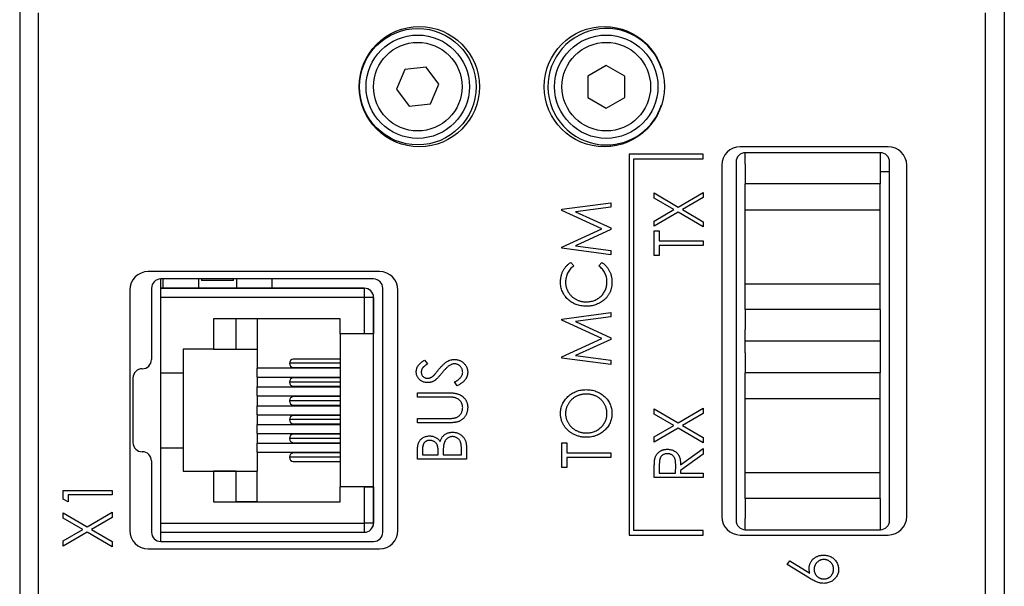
# Paper-space layout 'Sheet2' of a CAD drawing. Header units: millimetres. Extents: x 0 to 420, y 0 to 297.
# Tile 19 of 31: x 182 to 236, y 176 to 206. Entities that reach past the tile are written whole.
import ezdxf

# ---------------------------------------------------------------- set-up
doc = ezdxf.new("R2010")
doc.units = ezdxf.units.MM

psp = doc.layouts.new('Sheet2')

# ---------------------------------------------------------------- linework, layer by layer
at = {"color": 7, "linetype": 'Continuous', "lineweight": 25}
for p, q in [((182.322, 207.923), (182.322, 118.523)), ((235.547, 207.923), (235.547, 118.523)), ((183.322, 206.723), (183.322, 88.323)), ((234.522, 151.073), (234.522, 206.723)), ((214.031, 203.877), (213.031, 203.3)), ((215.031, 203.3), (214.031, 203.877)), ((203.147, 203.648), (202.692, 202.586)), ((204.294, 203.784), (203.147, 203.648)), ((204.985, 202.859), (204.294, 203.784)), ((204.53, 201.798), (204.985, 202.859)), ((213.031, 203.3), (213.031, 202.145)), ((215.031, 202.145), (215.031, 203.3)), ((202.692, 202.586), (203.383, 201.661)), ((203.383, 201.661), (204.53, 201.798)), ((213.031, 202.145), (214.031, 201.568)), ((214.031, 201.568), (215.031, 202.145)), ((219.272, 199.073), (215.272, 199.073)), ((215.272, 199.073), (215.272, 178.473)), ((219.272, 198.823), (219.272, 199.073)), ((229.272, 199.473), (221.272, 199.473)), ((221.544, 198.538), (221.544, 199.153)), ((228.847, 199.153), (221.547, 199.153)), ((228.844, 199.153), (228.844, 197.463)), ((215.522, 178.723), (215.522, 198.823)), ((215.522, 198.823), (219.272, 198.823)), ((221.047, 198.653), (221.047, 179.263)), ((221.544, 198.538), (221.544, 197.463)), ((229.347, 179.263), (229.347, 198.653)), ((220.272, 198.473), (220.272, 179.473)), ((228.844, 198.128), (229.347, 198.128)), ((230.272, 179.473), (230.272, 198.473)), ((216.626, 196.693), (216.626, 196.974)), ((216.626, 196.974), (217.92, 196.215)), ((217.92, 196.215), (219.272, 197.008)), ((219.272, 197.008), (219.272, 196.727)), ((228.844, 197.463), (221.544, 197.463)), ((221.544, 196.063), (221.544, 197.463)), ((228.844, 196.063), (228.844, 197.463)), ((211.626, 196.093), (214.272, 196.445)), ((214.272, 196.445), (214.272, 196.206)), ((217.681, 196.075), (216.626, 196.693)), ((219.272, 196.727), (218.16, 196.075)), ((211.626, 196.035), (211.626, 196.093)), ((213.797, 195.038), (211.626, 196.035)), ((214.272, 196.206), (212.372, 195.954)), ((212.372, 195.954), (214.272, 195.081)), ((216.626, 195.456), (217.681, 196.075)), ((217.92, 195.935), (216.626, 195.176)), ((219.272, 195.142), (217.92, 195.935)), ((218.16, 196.075), (219.272, 195.422)), ((221.544, 192.063), (221.544, 196.063)), ((221.544, 196.063), (221.544, 196.063)), ((221.544, 196.063), (228.844, 196.063)), ((228.844, 192.063), (228.844, 196.063)), ((216.626, 195.176), (216.626, 195.456)), ((219.272, 195.422), (219.272, 195.142)), ((211.626, 194.04), (213.797, 195.038)), ((214.272, 194.994), (212.372, 194.122)), ((214.272, 195.081), (214.272, 194.994)), ((216.626, 193.599), (216.626, 194.922)), ((216.626, 194.922), (216.898, 194.922)), ((216.898, 194.922), (216.898, 194.379)), ((216.898, 194.379), (219.272, 194.379)), ((219.272, 194.379), (219.272, 194.141)), ((211.626, 193.981), (211.626, 194.04)), ((214.272, 193.63), (211.626, 193.981)), ((212.372, 194.122), (214.272, 193.87)), ((214.272, 193.87), (214.272, 193.63)), ((219.272, 194.141), (216.898, 194.141)), ((216.898, 194.141), (216.898, 193.599)), ((212.112, 193.223), (212.271, 193.029)), ((213.628, 193.029), (213.785, 193.223)), ((216.898, 193.599), (216.626, 193.599)), ((201.772, 192.723), (189.272, 192.723)), ((201.447, 192.323), (189.947, 192.323)), ((189.951, 191.823), (189.951, 192.323)), ((190.077, 191.823), (190.077, 192.323)), ((191.995, 192.323), (191.995, 191.823)), ((192.155, 192.323), (192.155, 192.249)), ((193.884, 192.249), (192.155, 192.249)), ((193.884, 192.249), (193.884, 192.323)), ((194.055, 191.823), (194.055, 192.323)), ((195.973, 191.823), (195.973, 192.323)), ((188.272, 191.723), (188.272, 178.723)), ((189.447, 191.823), (189.447, 187.968)), ((189.951, 191.323), (189.951, 191.823)), ((200.951, 191.823), (189.951, 191.823)), ((189.951, 191.823), (191.151, 191.823)), ((189.951, 191.823), (191.151, 191.823)), ((189.951, 191.823), (200.951, 191.823)), ((189.951, 191.823), (189.951, 191.823)), ((200.951, 191.823), (200.951, 191.323)), ((200.951, 191.823), (200.951, 191.823)), ((201.947, 178.623), (201.947, 191.823)), ((202.772, 178.723), (202.772, 191.723)), ((221.544, 192.063), (221.544, 192.063)), ((221.544, 190.663), (221.544, 192.063)), ((221.544, 192.063), (228.844, 192.063)), ((221.544, 192.063), (228.844, 192.063)), ((228.844, 192.063), (228.844, 192.063)), ((228.844, 190.663), (228.844, 192.063)), ((200.951, 191.323), (189.951, 191.323)), ((189.951, 187.253), (189.951, 191.323)), ((201.451, 191.323), (200.951, 191.323)), ((200.951, 191.323), (200.951, 189.363)), ((201.451, 191.323), (201.451, 189.363)), ((201.451, 191.323), (201.451, 191.323)), ((201.451, 179.123), (201.451, 191.323)), ((221.544, 190.663), (221.544, 189.588)), ((228.844, 190.663), (221.544, 190.663)), ((228.844, 190.663), (228.844, 188.963)), ((199.651, 190.173), (192.801, 190.173)), ((192.801, 190.173), (192.801, 188.523)), ((192.801, 190.173), (192.801, 188.523)), ((194.021, 188.523), (194.021, 190.173)), ((195.151, 190.173), (195.151, 188.523)), ((199.651, 189.363), (199.651, 190.173)), ((211.626, 190.157), (214.272, 190.509)), ((211.626, 190.099), (211.626, 190.157)), ((213.797, 189.102), (211.626, 190.099)), ((214.272, 190.27), (212.372, 190.017)), ((212.372, 190.017), (214.272, 189.145)), ((214.272, 190.509), (214.272, 190.27)), ((221.544, 188.329), (221.544, 189.588)), ((200.951, 189.363), (199.651, 189.363)), ((199.651, 189.363), (199.651, 181.083)), ((201.451, 189.363), (200.951, 189.363)), ((201.451, 181.083), (201.451, 189.363)), ((211.626, 188.104), (213.797, 189.102)), ((214.272, 189.058), (212.372, 188.186)), ((214.272, 189.145), (214.272, 189.058)), ((228.844, 188.963), (221.544, 188.963)), ((228.844, 188.953), (221.544, 188.953)), ((228.844, 188.963), (228.844, 188.953)), ((228.844, 188.953), (228.844, 187.253)), ((192.801, 188.523), (191.151, 188.523)), ((191.151, 188.523), (191.151, 187.253)), ((192.801, 188.523), (192.801, 188.523)), ((192.801, 188.523), (194.021, 188.523)), ((194.021, 188.523), (195.151, 188.523)), ((195.151, 188.523), (195.151, 187.498)), ((199.651, 187.993), (197.111, 187.993)), ((204.206, 187.936), (204.369, 187.735)), ((211.626, 188.045), (211.626, 188.104)), ((214.272, 187.694), (211.626, 188.045)), ((212.372, 188.186), (214.272, 187.933)), ((214.272, 187.933), (214.272, 187.694)), ((221.544, 188.329), (221.544, 187.253)), ((199.651, 187.498), (195.151, 187.498)), ((195.151, 187.012), (195.151, 187.498)), ((199.651, 187.763), (196.903, 187.763)), ((197.111, 187.533), (199.651, 187.533)), ((188.447, 186.968), (188.447, 183.478)), ((189.951, 183.193), (189.951, 187.253)), ((189.951, 187.253), (191.151, 187.253)), ((191.151, 187.253), (191.151, 183.193)), ((195.151, 187.012), (199.651, 187.012)), ((195.151, 187.012), (195.151, 186.482)), ((199.651, 186.977), (197.111, 186.977)), ((221.544, 185.853), (221.544, 187.253)), ((228.844, 187.253), (221.544, 187.253)), ((228.844, 185.853), (228.844, 187.253)), ((195.151, 185.996), (195.151, 186.482)), ((195.151, 186.482), (199.651, 186.482)), ((199.651, 186.747), (196.903, 186.747)), ((197.111, 186.517), (199.651, 186.517)), ((205.962, 186.546), (205.828, 186.755)), ((195.151, 185.996), (199.651, 185.996)), ((195.151, 185.996), (195.151, 185.466)), ((199.651, 185.961), (197.111, 185.961)), ((203.826, 185.935), (203.826, 186.172)), ((203.826, 186.172), (205.424, 186.172)), ((205.412, 185.935), (203.826, 185.935)), ((221.544, 181.853), (221.544, 185.853)), ((221.544, 185.853), (221.544, 185.853)), ((221.544, 185.853), (228.844, 185.853)), ((228.844, 181.853), (228.844, 185.853)), ((195.151, 184.98), (195.151, 185.466)), ((195.151, 185.466), (199.651, 185.466)), ((199.651, 185.731), (196.903, 185.731)), ((197.111, 185.501), (199.651, 185.501)), ((216.626, 185.019), (216.626, 185.3)), ((216.626, 185.3), (217.92, 184.541)), ((217.92, 184.541), (219.272, 185.334)), ((219.272, 185.334), (219.272, 185.053)), ((195.151, 184.98), (199.651, 184.98)), ((195.151, 184.98), (195.151, 184.45)), ((199.651, 184.715), (196.903, 184.715)), ((199.651, 184.945), (197.111, 184.945)), ((203.826, 184.544), (203.826, 184.782)), ((203.826, 184.782), (205.412, 184.782)), ((217.681, 184.401), (216.626, 185.019)), ((219.272, 185.053), (218.16, 184.401)), ((195.151, 184.45), (199.651, 184.45)), ((195.151, 183.964), (195.151, 184.45)), ((197.111, 184.485), (199.651, 184.485)), ((205.424, 184.544), (203.826, 184.544)), ((216.626, 183.782), (217.681, 184.401)), ((217.92, 184.261), (216.626, 183.502)), ((219.272, 183.468), (217.92, 184.261)), ((218.16, 184.401), (219.272, 183.748)), ((195.151, 183.964), (199.651, 183.964)), ((195.151, 183.964), (195.151, 183.434)), ((199.651, 183.699), (196.903, 183.699)), ((199.651, 183.929), (197.111, 183.929)), ((216.626, 183.502), (216.626, 183.782)), ((219.272, 183.748), (219.272, 183.468)), ((189.951, 179.123), (189.951, 183.193)), ((189.951, 183.193), (191.151, 183.193)), ((191.151, 183.193), (191.151, 181.923)), ((195.151, 183.434), (199.651, 183.434)), ((195.151, 182.948), (195.151, 183.434)), ((197.111, 183.469), (199.651, 183.469)), ((204.098, 183.099), (204.098, 182.814)), ((206.201, 182.814), (206.201, 183.121)), ((206.472, 183.246), (206.472, 182.577)), ((211.626, 182.131), (211.626, 183.454)), ((211.626, 183.454), (211.898, 183.454)), ((211.898, 183.454), (211.898, 182.911)), ((218.051, 182.264), (219.272, 183.146)), ((219.272, 183.146), (219.272, 182.846)), ((195.151, 182.948), (199.651, 182.948)), ((195.151, 182.948), (195.151, 181.923)), ((199.651, 182.683), (196.903, 182.683)), ((199.651, 182.913), (197.111, 182.913)), ((203.826, 182.577), (203.826, 183.054)), ((206.472, 182.577), (203.826, 182.577)), ((204.098, 182.814), (204.946, 182.814)), ((204.946, 182.814), (204.946, 182.955)), ((205.217, 182.954), (205.217, 182.814)), ((205.217, 182.814), (206.201, 182.814)), ((211.898, 182.911), (214.272, 182.911)), ((214.272, 182.674), (211.898, 182.674)), ((211.898, 182.674), (211.898, 182.131)), ((214.272, 182.911), (214.272, 182.674)), ((219.272, 182.846), (218.051, 181.965)), ((189.447, 182.478), (189.447, 178.623)), ((197.111, 182.453), (199.651, 182.453)), ((211.898, 182.131), (211.626, 182.131)), ((216.626, 181.585), (216.626, 182.072)), ((216.898, 182.262), (216.898, 181.823)), ((217.78, 181.823), (217.783, 182.252)), ((191.151, 181.923), (192.801, 181.923)), ((191.151, 181.923), (195.151, 181.923)), ((192.801, 181.923), (192.801, 180.273)), ((192.801, 181.923), (192.801, 180.273)), ((192.801, 181.923), (192.801, 181.923)), ((194.021, 181.923), (192.801, 181.923)), ((194.021, 181.923), (195.151, 181.923)), ((194.021, 180.273), (194.021, 181.923)), ((195.151, 180.273), (195.151, 181.923)), ((219.272, 181.585), (216.626, 181.585)), ((216.898, 181.823), (217.78, 181.823)), ((218.051, 181.965), (218.051, 181.823)), ((218.051, 181.823), (219.272, 181.823)), ((219.272, 181.823), (219.272, 181.585)), ((221.544, 180.453), (221.544, 181.853)), ((221.544, 181.853), (228.844, 181.853)), ((221.544, 181.853), (228.844, 181.853)), ((228.844, 180.453), (228.844, 181.853)), ((228.844, 181.853), (228.844, 181.853)), ((200.951, 181.083), (199.651, 181.083)), ((199.651, 180.273), (199.651, 181.083)), ((201.451, 181.083), (199.651, 181.083)), ((200.951, 181.083), (200.951, 179.123)), ((200.951, 181.083), (201.451, 181.083)), ((201.451, 181.083), (201.451, 179.123)), ((184.676, 180.877), (187.322, 180.877)), ((184.676, 180.409), (184.676, 180.877)), ((187.322, 180.64), (184.948, 180.64)), ((184.948, 180.64), (184.948, 180.267)), ((187.322, 180.877), (187.322, 180.64)), ((221.544, 180.453), (221.544, 179.376)), ((228.844, 180.453), (221.544, 180.453)), ((228.844, 180.453), (228.844, 178.763)), ((184.948, 180.267), (184.676, 180.409)), ((192.801, 180.273), (199.651, 180.273)), ((192.801, 180.273), (194.021, 180.273)), ((192.801, 180.273), (192.801, 180.273)), ((195.151, 180.273), (194.021, 180.273)), ((195.151, 180.273), (199.651, 180.273)), ((184.676, 179.393), (184.676, 179.673)), ((184.676, 179.673), (185.97, 178.915)), ((185.731, 178.774), (184.676, 179.393)), ((185.97, 178.915), (187.322, 179.707)), ((187.322, 179.427), (186.21, 178.774)), ((187.322, 179.707), (187.322, 179.427)), ((221.544, 178.763), (221.544, 179.376)), ((189.951, 179.123), (200.951, 179.123)), ((189.951, 178.623), (189.951, 179.123)), ((201.451, 179.123), (200.951, 179.123)), ((200.951, 179.123), (200.951, 178.623)), ((201.398, 178.899), (201.398, 178.899)), ((201.451, 179.123), (201.451, 179.123)), ((184.676, 178.156), (185.731, 178.774)), ((185.97, 178.634), (184.676, 177.875)), ((187.322, 177.841), (185.97, 178.634)), ((186.21, 178.774), (187.322, 178.122)), ((189.951, 178.123), (189.951, 178.623)), ((189.951, 178.623), (200.951, 178.623)), ((189.951, 178.623), (191.151, 178.623)), ((215.272, 178.473), (219.272, 178.473)), ((219.272, 178.723), (215.522, 178.723)), ((219.272, 178.473), (219.272, 178.723)), ((221.272, 178.473), (229.272, 178.473)), ((221.547, 178.763), (228.847, 178.763)), ((184.676, 177.875), (184.676, 178.156)), ((187.322, 178.122), (187.322, 177.841)), ((189.947, 178.123), (201.447, 178.123)), ((189.272, 177.723), (201.772, 177.723)), ((223.808, 176.878), (223.959, 177.071)), ((225.016, 176.138), (223.808, 176.878)), ((223.959, 177.071), (225.026, 176.416))]:
    psp.add_line(p, q, dxfattribs=at)
for centre, radius in [((203.922, 202.723), 3.25), ((203.842, 202.723), 3.15), ((203.839, 202.723), 2.794), ((213.922, 202.723), 3.25), ((214.031, 202.723), 2.794), ((203.839, 202.723), 2.394), ((214.031, 202.723), 2.394)]:
    psp.add_circle(centre, radius, dxfattribs=at)
for centre, radius, start, end in [((214.027, 202.723), 3.15, 18.0934, 270), ((214.027, 202.723), 3.15, 270, 341.9065), ((221.272, 198.473), 1, 90, 180), ((221.547, 198.653), 0.5, 90, 180), ((228.847, 198.653), 0.5, 0, 90), ((229.272, 198.473), 1, 0, 90), ((189.272, 191.723), 1, 90, 180), ((201.772, 191.723), 1, 0, 90), ((189.947, 191.823), 0.5, 90, 180), ((201.447, 191.823), 0.5, 0, 90), ((200.951, 191.323), 0.5, 0, 90), ((200.951, 191.323), 0.5, 0, 90), ((188.947, 187.968), 0.5, 270, 0), ((197.123, 187.773), 0.22, 92.9519, 182.6755), ((188.947, 186.968), 0.5, 90, 180), ((197.123, 187.752), 0.22, 177.3245, 267.0481), ((197.123, 186.757), 0.22, 92.9519, 182.6755), ((197.123, 186.736), 0.22, 177.3245, 267.0481), ((197.123, 185.741), 0.22, 92.9529, 182.675), ((197.123, 185.72), 0.22, 177.3245, 267.0481), ((197.123, 184.725), 0.22, 92.9529, 182.675), ((197.123, 184.704), 0.22, 177.325, 267.0476), ((197.123, 183.709), 0.22, 92.9529, 182.6746), ((197.123, 183.688), 0.22, 177.325, 267.0471), ((188.947, 183.478), 0.5, 180, 270), ((188.947, 182.478), 0.5, 0, 90), ((197.123, 182.693), 0.22, 92.9522, 182.6752), ((197.123, 182.672), 0.22, 177.325, 267.0471), ((221.272, 179.473), 1, 180, 270), ((229.272, 179.473), 1, 270, 0), ((200.951, 179.123), 0.5, 270, 0), ((200.951, 179.123), 0.5, 333.4349, 0), ((221.547, 179.263), 0.5, 180, 270), ((228.847, 179.263), 0.5, 270, 0), ((189.272, 178.723), 1, 180, 270), ((189.947, 178.623), 0.5, 180, 270), ((201.447, 178.623), 0.5, 270, 0), ((201.772, 178.723), 1, 270, 0)]:
    psp.add_arc(centre, radius, start, end, dxfattribs=at)
for points, knots in [([(211.558, 192.16), (211.559, 192.188), (211.559, 192.243), (211.566, 192.325), (211.578, 192.405), (211.594, 192.483), (211.614, 192.559), (211.639, 192.633), (211.669, 192.705), (211.703, 192.774), (211.741, 192.841), (211.783, 192.905), (211.829, 192.966), (211.878, 193.024), (211.931, 193.078), (211.988, 193.13), (212.048, 193.179), (212.09, 193.208), (212.112, 193.223)], [0, 0, 0, 0, 0.066991, 0.132919, 0.197177, 0.260768, 0.323483, 0.385675, 0.448015, 0.509812, 0.571322, 0.632572, 0.693099, 0.75383, 0.814678, 0.875579, 0.93767, 1, 1, 1, 1]), ([(213.785, 193.223), (213.807, 193.208), (213.85, 193.177), (213.91, 193.127), (213.967, 193.075), (214.02, 193.019), (214.07, 192.961), (214.115, 192.9), (214.157, 192.836), (214.196, 192.77), (214.229, 192.701), (214.259, 192.63), (214.284, 192.557), (214.305, 192.482), (214.32, 192.405), (214.332, 192.326), (214.339, 192.245), (214.34, 192.19), (214.34, 192.163)], [0, 0, 0, 0, 0.063583, 0.126704, 0.188654, 0.249968, 0.311183, 0.372209, 0.433265, 0.494568, 0.556147, 0.617866, 0.679418, 0.741999, 0.80484, 0.868427, 0.933682, 1, 1, 1, 1]), ([(212.271, 193.029), (212.236, 193.002), (212.168, 192.948), (212.078, 192.855), (212.002, 192.755), (211.939, 192.646), (211.89, 192.531), (211.855, 192.41), (211.833, 192.283), (211.831, 192.197), (211.83, 192.153)], [0, 0, 0, 0, 0.129701, 0.255166, 0.378474, 0.500638, 0.623267, 0.746262, 0.871313, 1, 1, 1, 1]), ([(214.069, 192.168), (214.067, 192.21), (214.065, 192.293), (214.043, 192.415), (214.009, 192.531), (213.96, 192.642), (213.898, 192.748), (213.821, 192.848), (213.731, 192.943), (213.663, 193), (213.628, 193.029)], [0, 0, 0, 0, 0.125903, 0.248086, 0.368247, 0.487687, 0.609625, 0.734392, 0.864043, 1, 1, 1, 1]), ([(212.934, 190.848), (212.886, 190.85), (212.793, 190.852), (212.655, 190.87), (212.524, 190.899), (212.398, 190.939), (212.278, 190.993), (212.164, 191.057), (212.056, 191.134), (211.954, 191.221), (211.861, 191.317), (211.78, 191.419), (211.712, 191.528), (211.655, 191.643), (211.612, 191.764), (211.581, 191.891), (211.562, 192.023), (211.56, 192.114), (211.558, 192.16)], [0, 0, 0, 0, 0.067242, 0.132206, 0.195409, 0.257411, 0.318908, 0.380527, 0.44269, 0.506109, 0.569344, 0.630703, 0.690854, 0.750725, 0.811007, 0.87219, 0.934992, 1, 1, 1, 1]), ([(211.83, 192.153), (211.83, 192.129), (211.831, 192.081), (211.839, 192.01), (211.85, 191.94), (211.866, 191.871), (211.888, 191.804), (211.913, 191.738), (211.944, 191.673), (211.979, 191.61), (212.018, 191.55), (212.061, 191.492), (212.106, 191.438), (212.155, 191.388), (212.207, 191.341), (212.263, 191.298), (212.321, 191.258), (212.382, 191.223), (212.446, 191.19), (212.513, 191.163), (212.581, 191.138), (212.652, 191.12), (212.724, 191.104), (212.798, 191.094), (212.874, 191.087), (212.926, 191.086), (212.952, 191.086)], [0, 0, 0, 0, 0.042054, 0.083393, 0.124454, 0.165461, 0.206023, 0.246821, 0.28827, 0.330023, 0.371982, 0.413221, 0.453924, 0.494501, 0.534915, 0.575362, 0.616212, 0.65747, 0.699047, 0.740588, 0.782508, 0.824786, 0.867453, 0.910542, 0.954879, 1, 1, 1, 1]), ([(212.952, 191.086), (212.991, 191.087), (213.068, 191.089), (213.18, 191.103), (213.288, 191.128), (213.39, 191.161), (213.488, 191.205), (213.581, 191.257), (213.668, 191.32), (213.75, 191.392), (213.825, 191.471), (213.89, 191.555), (213.945, 191.645), (213.99, 191.74), (214.026, 191.84), (214.05, 191.945), (214.066, 192.055), (214.068, 192.13), (214.069, 192.168)], [0, 0, 0, 0, 0.067408, 0.132237, 0.195375, 0.257249, 0.318363, 0.379374, 0.441195, 0.504039, 0.566558, 0.627822, 0.688138, 0.748254, 0.80869, 0.870413, 0.934114, 1, 1, 1, 1]), ([(214.34, 192.163), (214.34, 192.137), (214.339, 192.085), (214.333, 192.008), (214.324, 191.934), (214.311, 191.861), (214.296, 191.791), (214.275, 191.723), (214.252, 191.657), (214.225, 191.593), (214.194, 191.531), (214.16, 191.471), (214.122, 191.413), (214.08, 191.358), (214.035, 191.304), (213.986, 191.253), (213.933, 191.204), (213.896, 191.173), (213.877, 191.157)], [0, 0, 0, 0, 0.068335, 0.135464, 0.200567, 0.264774, 0.327263, 0.389343, 0.450083, 0.510699, 0.570569, 0.630747, 0.691051, 0.751063, 0.812002, 0.873718, 0.936106, 1, 1, 1, 1]), ([(213.877, 191.157), (213.844, 191.133), (213.779, 191.083), (213.672, 191.021), (213.562, 190.968), (213.446, 190.924), (213.325, 190.89), (213.199, 190.866), (213.068, 190.851), (212.979, 190.849), (212.934, 190.848)], [0, 0, 0, 0, 0.122252, 0.243417, 0.364286, 0.485776, 0.609799, 0.736237, 0.865845, 1, 1, 1, 1]), ([(203.758, 187.302), (203.759, 187.33), (203.761, 187.386), (203.781, 187.468), (203.81, 187.548), (203.846, 187.611), (203.88, 187.661), (203.912, 187.699), (203.949, 187.737), (203.991, 187.776), (204.037, 187.816), (204.089, 187.856), (204.146, 187.896), (204.186, 187.923), (204.206, 187.936)], [0, 0, 0, 0, 0.103783, 0.205842, 0.309492, 0.415873, 0.47242, 0.532532, 0.597941, 0.667983, 0.743273, 0.823515, 0.908976, 1, 1, 1, 1]), ([(204.97, 187.42), (204.991, 187.445), (205.031, 187.495), (205.093, 187.564), (205.152, 187.628), (205.209, 187.685), (205.265, 187.736), (205.319, 187.782), (205.371, 187.82), (205.438, 187.863), (205.521, 187.906), (205.622, 187.943), (205.723, 187.966), (205.79, 187.969), (205.824, 187.97)], [0, 0, 0, 0, 0.093743, 0.181579, 0.264291, 0.34161, 0.413299, 0.480203, 0.542183, 0.599072, 0.705669, 0.807053, 0.904504, 1, 1, 1, 1]), ([(205.824, 187.97), (205.848, 187.97), (205.894, 187.968), (205.963, 187.958), (206.03, 187.943), (206.094, 187.921), (206.156, 187.893), (206.216, 187.858), (206.273, 187.817), (206.327, 187.77), (206.376, 187.719), (206.42, 187.664), (206.458, 187.607), (206.487, 187.547), (206.511, 187.484), (206.528, 187.418), (206.538, 187.35), (206.539, 187.304), (206.54, 187.28)], [0, 0, 0, 0, 0.06437, 0.127351, 0.18893, 0.250395, 0.311598, 0.373741, 0.437003, 0.502328, 0.567495, 0.6303, 0.692062, 0.752584, 0.813019, 0.874011, 0.93611, 1, 1, 1, 1]), ([(204.369, 187.735), (204.352, 187.724), (204.32, 187.703), (204.275, 187.67), (204.234, 187.639), (204.198, 187.609), (204.166, 187.58), (204.138, 187.553), (204.114, 187.527), (204.09, 187.494), (204.066, 187.452), (204.045, 187.399), (204.032, 187.344), (204.031, 187.307), (204.03, 187.288)], [0, 0, 0, 0, 0.102518, 0.196836, 0.284286, 0.364276, 0.43772, 0.504015, 0.563384, 0.616213, 0.713942, 0.809028, 0.904169, 1, 1, 1, 1]), ([(204.707, 187.106), (204.712, 187.111), (204.724, 187.123), (204.744, 187.146), (204.769, 187.175), (204.799, 187.211), (204.835, 187.253), (204.875, 187.303), (204.921, 187.359), (204.953, 187.399), (204.97, 187.42)], [0, 0, 0, 0, 0.053039, 0.126288, 0.218872, 0.334457, 0.469409, 0.625738, 0.802267, 1, 1, 1, 1]), ([(205.56, 187.649), (205.545, 187.639), (205.514, 187.617), (205.467, 187.579), (205.417, 187.535), (205.366, 187.485), (205.312, 187.43), (205.256, 187.368), (205.197, 187.301), (205.159, 187.253), (205.139, 187.228)], [0, 0, 0, 0, 0.0922154, 0.1931234, 0.303016, 0.4227346, 0.5524795, 0.6917527, 0.8406673, 1, 1, 1, 1]), ([(205.82, 187.733), (205.798, 187.732), (205.754, 187.73), (205.688, 187.713), (205.622, 187.687), (205.581, 187.662), (205.56, 187.649)], [0, 0, 0, 0, 0.238423, 0.481069, 0.733042, 1, 1, 1, 1]), ([(206.269, 187.272), (206.268, 187.292), (206.267, 187.333), (206.254, 187.394), (206.235, 187.452), (206.208, 187.508), (206.175, 187.56), (206.136, 187.605), (206.091, 187.644), (206.042, 187.677), (205.989, 187.701), (205.934, 187.72), (205.878, 187.731), (205.839, 187.732), (205.82, 187.733)], [0, 0, 0, 0, 0.086803, 0.172059, 0.257306, 0.344421, 0.430701, 0.513679, 0.596096, 0.678464, 0.759624, 0.839952, 0.919111, 1, 1, 1, 1]), ([(204.376, 186.715), (204.348, 186.716), (204.293, 186.718), (204.212, 186.733), (204.135, 186.756), (204.062, 186.789), (203.995, 186.831), (203.935, 186.88), (203.882, 186.938), (203.838, 187.003), (203.803, 187.072), (203.777, 187.146), (203.762, 187.223), (203.759, 187.275), (203.758, 187.302)], [0, 0, 0, 0, 0.08828, 0.174397, 0.25839, 0.342506, 0.42517, 0.506808, 0.588159, 0.670785, 0.753361, 0.834865, 0.916697, 1, 1, 1, 1]), ([(204.03, 187.288), (204.031, 187.264), (204.033, 187.218), (204.052, 187.154), (204.082, 187.095), (204.125, 187.045), (204.176, 187.004), (204.234, 186.974), (204.298, 186.956), (204.342, 186.954), (204.365, 186.953)], [0, 0, 0, 0, 0.133455, 0.259416, 0.380185, 0.504383, 0.62823, 0.748999, 0.871528, 1, 1, 1, 1]), ([(204.365, 186.953), (204.379, 186.953), (204.407, 186.954), (204.449, 186.96), (204.491, 186.97), (204.532, 186.986), (204.575, 187.005), (204.617, 187.033), (204.662, 187.067), (204.691, 187.093), (204.707, 187.106)], [0, 0, 0, 0, 0.110397, 0.22189, 0.331198, 0.444121, 0.563106, 0.695029, 0.839744, 1, 1, 1, 1]), ([(204.779, 186.845), (204.763, 186.835), (204.732, 186.814), (204.684, 186.788), (204.635, 186.766), (204.586, 186.747), (204.534, 186.733), (204.482, 186.722), (204.429, 186.717), (204.394, 186.716), (204.376, 186.715)], [0, 0, 0, 0, 0.130861, 0.257688, 0.382269, 0.505829, 0.628348, 0.751557, 0.875485, 1, 1, 1, 1]), ([(205.139, 187.228), (205.119, 187.204), (205.081, 187.157), (205.025, 187.091), (204.973, 187.032), (204.926, 186.98), (204.883, 186.936), (204.845, 186.899), (204.811, 186.869), (204.789, 186.853), (204.779, 186.845)], [0, 0, 0, 0, 0.179531, 0.344499, 0.49212, 0.62537, 0.742105, 0.843182, 0.929541, 1, 1, 1, 1]), ([(205.828, 186.755), (205.862, 186.773), (205.929, 186.809), (206.019, 186.868), (206.095, 186.929), (206.158, 186.993), (206.207, 187.059), (206.243, 187.128), (206.265, 187.199), (206.267, 187.247), (206.269, 187.272)], [0, 0, 0, 0, 0.165307, 0.315251, 0.451801, 0.576089, 0.690151, 0.796612, 0.898685, 1, 1, 1, 1]), ([(206.54, 187.28), (206.54, 187.262), (206.539, 187.226), (206.532, 187.172), (206.522, 187.119), (206.507, 187.069), (206.489, 187.019), (206.466, 186.97), (206.439, 186.923), (206.407, 186.877), (206.371, 186.832), (206.329, 186.789), (206.281, 186.746), (206.229, 186.703), (206.17, 186.663), (206.106, 186.622), (206.036, 186.583), (205.987, 186.558), (205.962, 186.546)], [0, 0, 0, 0, 0.055096, 0.109462, 0.163344, 0.216795, 0.269908, 0.323706, 0.378534, 0.43428, 0.492047, 0.553295, 0.617618, 0.685653, 0.757861, 0.834237, 0.914657, 1, 1, 1, 1]), ([(211.558, 185.032), (211.56, 185.078), (211.562, 185.167), (211.581, 185.298), (211.612, 185.424), (211.657, 185.544), (211.713, 185.658), (211.783, 185.766), (211.865, 185.869), (211.958, 185.965), (212.061, 186.051), (212.17, 186.128), (212.286, 186.193), (212.407, 186.245), (212.534, 186.287), (212.667, 186.316), (212.806, 186.334), (212.9, 186.336), (212.948, 186.337)], [0, 0, 0, 0, 0.064104, 0.126014, 0.186625, 0.246145, 0.305982, 0.366044, 0.427564, 0.490819, 0.554465, 0.617089, 0.678994, 0.740698, 0.803338, 0.866874, 0.932422, 1, 1, 1, 1]), ([(212.948, 186.337), (212.996, 186.336), (213.089, 186.334), (213.227, 186.316), (213.359, 186.287), (213.486, 186.246), (213.607, 186.193), (213.722, 186.128), (213.833, 186.052), (213.936, 185.965), (214.03, 185.87), (214.113, 185.769), (214.183, 185.662), (214.241, 185.55), (214.285, 185.433), (214.317, 185.31), (214.336, 185.183), (214.339, 185.096), (214.34, 185.052)], [0, 0, 0, 0, 0.067676, 0.133308, 0.197164, 0.260044, 0.322297, 0.384875, 0.448118, 0.512522, 0.576512, 0.638504, 0.698603, 0.757964, 0.817071, 0.876579, 0.937335, 1, 1, 1, 1]), ([(205.822, 185.909), (205.813, 185.912), (205.792, 185.916), (205.757, 185.921), (205.715, 185.925), (205.667, 185.929), (205.613, 185.931), (205.551, 185.934), (205.484, 185.934), (205.436, 185.935), (205.412, 185.935)], [0, 0, 0, 0, 0.0695959, 0.1554226, 0.2575148, 0.37358, 0.5061662, 0.6553996, 0.8199932, 1, 1, 1, 1]), ([(205.424, 186.172), (205.453, 186.172), (205.509, 186.172), (205.592, 186.168), (205.67, 186.164), (205.744, 186.157), (205.813, 186.148), (205.878, 186.137), (205.939, 186.124), (205.997, 186.109), (206.051, 186.091), (206.104, 186.069), (206.154, 186.042), (206.202, 186.012), (206.249, 185.978), (206.294, 185.939), (206.337, 185.897), (206.378, 185.851), (206.417, 185.802), (206.449, 185.75), (206.477, 185.694), (206.501, 185.637), (206.518, 185.577), (206.531, 185.515), (206.538, 185.45), (206.539, 185.406), (206.54, 185.383)], [0, 0, 0, 0, 0.055741, 0.108782, 0.159484, 0.207221, 0.252392, 0.29506, 0.335302, 0.373122, 0.409887, 0.446345, 0.483055, 0.519772, 0.55698, 0.595071, 0.634, 0.673955, 0.714172, 0.754116, 0.79357, 0.833447, 0.873373, 0.914548, 0.956539, 1, 1, 1, 1]), ([(206.269, 185.37), (206.268, 185.39), (206.266, 185.431), (206.256, 185.492), (206.238, 185.551), (206.214, 185.608), (206.184, 185.663), (206.148, 185.713), (206.107, 185.758), (206.06, 185.799), (206.008, 185.834), (205.951, 185.865), (205.889, 185.891), (205.845, 185.903), (205.822, 185.909)], [0, 0, 0, 0, 0.081409, 0.16168, 0.242802, 0.32568, 0.408146, 0.488441, 0.569775, 0.6507, 0.733285, 0.818545, 0.907136, 1, 1, 1, 1]), ([(212.948, 186.1), (212.922, 186.099), (212.871, 186.098), (212.796, 186.092), (212.723, 186.08), (212.651, 186.066), (212.581, 186.046), (212.514, 186.023), (212.448, 185.995), (212.384, 185.962), (212.322, 185.927), (212.264, 185.887), (212.209, 185.843), (212.157, 185.796), (212.108, 185.746), (212.062, 185.692), (212.019, 185.635), (211.98, 185.574), (211.945, 185.511), (211.914, 185.447), (211.888, 185.382), (211.867, 185.316), (211.85, 185.249), (211.839, 185.181), (211.831, 185.112), (211.83, 185.066), (211.83, 185.043)], [0, 0, 0, 0, 0.044919, 0.08905, 0.132276, 0.174972, 0.217126, 0.258747, 0.300507, 0.34247, 0.384109, 0.425337, 0.466349, 0.507137, 0.54809, 0.589169, 0.630974, 0.673322, 0.715613, 0.757165, 0.797878, 0.838521, 0.878703, 0.918922, 0.959105, 1, 1, 1, 1]), ([(214.069, 185.043), (214.068, 185.067), (214.067, 185.114), (214.06, 185.185), (214.049, 185.254), (214.032, 185.321), (214.011, 185.388), (213.986, 185.453), (213.956, 185.516), (213.921, 185.579), (213.883, 185.638), (213.841, 185.694), (213.796, 185.748), (213.747, 185.798), (213.694, 185.844), (213.638, 185.887), (213.58, 185.927), (213.517, 185.962), (213.452, 185.995), (213.386, 186.023), (213.317, 186.046), (213.247, 186.066), (213.174, 186.08), (213.1, 186.092), (213.025, 186.098), (212.973, 186.099), (212.948, 186.1)], [0, 0, 0, 0, 0.041667, 0.082893, 0.123569, 0.1639, 0.204296, 0.24503, 0.286014, 0.327306, 0.368809, 0.409593, 0.450083, 0.49066, 0.53132, 0.572232, 0.61356, 0.655576, 0.697656, 0.739826, 0.781875, 0.824464, 0.867301, 0.91067, 0.954941, 1, 1, 1, 1]), ([(205.763, 184.792), (205.788, 184.795), (205.837, 184.802), (205.905, 184.821), (205.967, 184.846), (206.024, 184.877), (206.075, 184.916), (206.121, 184.964), (206.163, 185.022), (206.199, 185.087), (206.23, 185.156), (206.252, 185.227), (206.266, 185.298), (206.268, 185.346), (206.269, 185.37)], [0, 0, 0, 0, 0.089535, 0.172699, 0.25172, 0.326348, 0.401434, 0.478997, 0.562858, 0.652098, 0.743032, 0.830442, 0.915871, 1, 1, 1, 1]), ([(206.54, 185.383), (206.539, 185.359), (206.538, 185.311), (206.531, 185.24), (206.519, 185.173), (206.503, 185.107), (206.481, 185.045), (206.454, 184.985), (206.423, 184.928), (206.388, 184.874), (206.348, 184.823), (206.305, 184.776), (206.259, 184.734), (206.21, 184.696), (206.158, 184.662), (206.102, 184.634), (206.043, 184.608), (206.002, 184.596), (205.982, 184.589)], [0, 0, 0, 0, 0.070012, 0.13726, 0.203196, 0.267507, 0.330363, 0.393012, 0.454719, 0.517294, 0.579059, 0.639698, 0.698904, 0.758535, 0.817602, 0.877465, 0.938113, 1, 1, 1, 1]), ([(205.412, 184.782), (205.434, 184.782), (205.477, 184.782), (205.537, 184.782), (205.591, 184.783), (205.638, 184.784), (205.679, 184.785), (205.713, 184.787), (205.741, 184.789), (205.757, 184.791), (205.763, 184.792)], [0, 0, 0, 0, 0.191105, 0.362655, 0.516171, 0.650128, 0.766034, 0.862527, 0.941006, 1, 1, 1, 1]), ([(212.961, 183.759), (212.929, 183.759), (212.867, 183.76), (212.774, 183.769), (212.683, 183.782), (212.593, 183.8), (212.505, 183.825), (212.419, 183.854), (212.335, 183.889), (212.253, 183.929), (212.174, 183.973), (212.099, 184.022), (212.028, 184.074), (211.962, 184.13), (211.901, 184.191), (211.843, 184.255), (211.79, 184.323), (211.742, 184.395), (211.699, 184.468), (211.662, 184.544), (211.63, 184.622), (211.604, 184.701), (211.583, 184.782), (211.569, 184.864), (211.56, 184.947), (211.559, 185.004), (211.558, 185.032)], [0, 0, 0, 0, 0.044812, 0.089014, 0.132753, 0.176185, 0.219292, 0.262346, 0.305669, 0.349002, 0.392267, 0.434635, 0.47621, 0.517263, 0.558193, 0.599008, 0.639885, 0.680856, 0.721687, 0.761754, 0.801477, 0.840949, 0.880378, 0.919724, 0.959715, 1, 1, 1, 1]), ([(211.83, 185.043), (211.83, 185.02), (211.831, 184.974), (211.839, 184.907), (211.85, 184.84), (211.867, 184.774), (211.888, 184.709), (211.914, 184.645), (211.945, 184.582), (211.98, 184.52), (212.02, 184.461), (212.062, 184.404), (212.108, 184.35), (212.158, 184.3), (212.211, 184.254), (212.267, 184.211), (212.326, 184.17), (212.388, 184.135), (212.453, 184.102), (212.52, 184.074), (212.589, 184.05), (212.66, 184.03), (212.732, 184.015), (212.806, 184.004), (212.882, 183.998), (212.934, 183.997), (212.96, 183.996)], [0, 0, 0, 0, 0.039952, 0.079504, 0.119099, 0.158665, 0.198409, 0.23882, 0.2798, 0.321537, 0.36352, 0.404877, 0.446143, 0.487076, 0.527874, 0.56936, 0.610829, 0.652988, 0.695489, 0.737924, 0.780217, 0.82325, 0.866233, 0.910056, 0.954478, 1, 1, 1, 1]), ([(212.96, 183.996), (212.998, 183.997), (213.073, 183.999), (213.183, 184.014), (213.289, 184.037), (213.39, 184.072), (213.487, 184.115), (213.579, 184.168), (213.667, 184.23), (213.748, 184.302), (213.823, 184.38), (213.889, 184.463), (213.944, 184.55), (213.99, 184.641), (214.025, 184.736), (214.05, 184.835), (214.066, 184.937), (214.068, 185.007), (214.069, 185.043)], [0, 0, 0, 0, 0.067527, 0.132732, 0.196155, 0.259075, 0.321014, 0.38343, 0.446356, 0.511, 0.575065, 0.637117, 0.697775, 0.757283, 0.816581, 0.876505, 0.937466, 1, 1, 1, 1]), ([(214.34, 185.052), (214.339, 185.008), (214.336, 184.92), (214.317, 184.791), (214.286, 184.668), (214.241, 184.549), (214.184, 184.437), (214.114, 184.329), (214.031, 184.228), (213.938, 184.132), (213.835, 184.045), (213.726, 183.968), (213.611, 183.903), (213.491, 183.851), (213.366, 183.809), (213.236, 183.78), (213.1, 183.762), (213.008, 183.76), (212.961, 183.759)], [0, 0, 0, 0, 0.063528, 0.124888, 0.185168, 0.244849, 0.304423, 0.365049, 0.426989, 0.491094, 0.555579, 0.618519, 0.680987, 0.742886, 0.805236, 0.868465, 0.933213, 1, 1, 1, 1]), ([(205.982, 184.589), (205.968, 184.585), (205.937, 184.577), (205.887, 184.569), (205.828, 184.561), (205.762, 184.555), (205.689, 184.55), (205.608, 184.546), (205.519, 184.544), (205.457, 184.544), (205.424, 184.544)], [0, 0, 0, 0, 0.077936, 0.169149, 0.274074, 0.391816, 0.523462, 0.668216, 0.827041, 1, 1, 1, 1]), ([(203.826, 183.054), (203.826, 183.078), (203.827, 183.123), (203.831, 183.189), (203.836, 183.251), (203.845, 183.308), (203.854, 183.362), (203.868, 183.411), (203.883, 183.456), (203.906, 183.51), (203.943, 183.571), (203.996, 183.638), (204.06, 183.695), (204.133, 183.744), (204.213, 183.783), (204.299, 183.812), (204.389, 183.828), (204.451, 183.831), (204.482, 183.832)], [0, 0, 0, 0, 0.060391, 0.117205, 0.170963, 0.220907, 0.26792, 0.311532, 0.352616, 0.390939, 0.464138, 0.536654, 0.610168, 0.686293, 0.763628, 0.840732, 0.919331, 1, 1, 1, 1]), ([(204.482, 183.832), (204.511, 183.831), (204.568, 183.829), (204.652, 183.814), (204.732, 183.791), (204.808, 183.758), (204.878, 183.716), (204.941, 183.664), (204.998, 183.603), (205.029, 183.557), (205.045, 183.534)], [0, 0, 0, 0, 0.131478, 0.25823, 0.381844, 0.505127, 0.627936, 0.75009, 0.872822, 1, 1, 1, 1]), ([(205.045, 183.534), (205.056, 183.563), (205.078, 183.62), (205.118, 183.698), (205.16, 183.765), (205.206, 183.823), (205.256, 183.871), (205.31, 183.913), (205.37, 183.95), (205.434, 183.981), (205.501, 184.005), (205.572, 184.022), (205.646, 184.033), (205.696, 184.035), (205.721, 184.035)], [0, 0, 0, 0, 0.105082, 0.200965, 0.288394, 0.367985, 0.443796, 0.519371, 0.596429, 0.674504, 0.754179, 0.83445, 0.916133, 1, 1, 1, 1]), ([(205.721, 183.798), (205.693, 183.797), (205.639, 183.794), (205.56, 183.773), (205.488, 183.738), (205.421, 183.691), (205.362, 183.632), (205.313, 183.561), (205.274, 183.48), (205.257, 183.422), (205.248, 183.391)], [0, 0, 0, 0, 0.122931, 0.241405, 0.35873, 0.479873, 0.603704, 0.728964, 0.860674, 1, 1, 1, 1]), ([(205.721, 184.035), (205.747, 184.035), (205.798, 184.034), (205.872, 184.023), (205.944, 184.006), (206.012, 183.983), (206.077, 183.953), (206.14, 183.916), (206.199, 183.872), (206.255, 183.822), (206.306, 183.766), (206.35, 183.705), (206.388, 183.64), (206.419, 183.57), (206.443, 183.495), (206.459, 183.416), (206.471, 183.332), (206.472, 183.275), (206.472, 183.246)], [0, 0, 0, 0, 0.063364, 0.12463, 0.184371, 0.243064, 0.30185, 0.360752, 0.420595, 0.482319, 0.544626, 0.605775, 0.66736, 0.729485, 0.793253, 0.859338, 0.927969, 1, 1, 1, 1]), ([(206.201, 183.121), (206.2, 183.142), (206.2, 183.185), (206.198, 183.246), (206.193, 183.302), (206.188, 183.355), (206.179, 183.402), (206.171, 183.445), (206.159, 183.483), (206.143, 183.529), (206.116, 183.579), (206.077, 183.634), (206.029, 183.682), (205.975, 183.723), (205.916, 183.756), (205.853, 183.78), (205.788, 183.795), (205.743, 183.797), (205.721, 183.798)], [0, 0, 0, 0, 0.069809, 0.134582, 0.195025, 0.250536, 0.301341, 0.347929, 0.390847, 0.429322, 0.501078, 0.571684, 0.642933, 0.71566, 0.787995, 0.858558, 0.928894, 1, 1, 1, 1]), ([(204.487, 183.594), (204.472, 183.594), (204.443, 183.594), (204.401, 183.587), (204.361, 183.579), (204.324, 183.565), (204.29, 183.549), (204.257, 183.529), (204.228, 183.504), (204.2, 183.476), (204.175, 183.445), (204.155, 183.408), (204.137, 183.367), (204.123, 183.322), (204.111, 183.273), (204.103, 183.219), (204.098, 183.16), (204.098, 183.12), (204.098, 183.099)], [0, 0, 0, 0, 0.0613051, 0.1201802, 0.1769445, 0.2311157, 0.2842716, 0.3373197, 0.3908127, 0.444575, 0.500381, 0.5582434, 0.6203739, 0.6855014, 0.7560424, 0.8321417, 0.9128721, 1, 1, 1, 1]), ([(204.946, 182.955), (204.945, 182.976), (204.945, 183.016), (204.943, 183.074), (204.938, 183.127), (204.934, 183.177), (204.926, 183.222), (204.917, 183.262), (204.907, 183.299), (204.891, 183.342), (204.867, 183.39), (204.829, 183.442), (204.785, 183.488), (204.733, 183.525), (204.676, 183.556), (204.616, 183.578), (204.552, 183.592), (204.509, 183.594), (204.487, 183.594)], [0, 0, 0, 0, 0.0691894, 0.133682, 0.1935879, 0.2488936, 0.2998292, 0.3464539, 0.3887705, 0.427317, 0.4989786, 0.5692286, 0.6394737, 0.7113764, 0.7833398, 0.8546199, 0.9259392, 1, 1, 1, 1]), ([(205.248, 183.391), (205.246, 183.38), (205.24, 183.355), (205.234, 183.315), (205.229, 183.269), (205.225, 183.217), (205.221, 183.159), (205.219, 183.096), (205.217, 183.027), (205.217, 182.979), (205.217, 182.954)], [0, 0, 0, 0, 0.0801413, 0.1728792, 0.2772337, 0.3957463, 0.5273949, 0.6721116, 0.8288427, 1, 1, 1, 1]), ([(216.662, 182.623), (216.667, 182.641), (216.677, 182.676), (216.697, 182.726), (216.72, 182.774), (216.747, 182.82), (216.778, 182.863), (216.813, 182.904), (216.852, 182.941), (216.895, 182.977), (216.941, 183.009), (216.989, 183.036), (217.04, 183.06), (217.094, 183.079), (217.15, 183.094), (217.209, 183.104), (217.271, 183.111), (217.313, 183.112), (217.334, 183.112)], [0, 0, 0, 0, 0.0613702, 0.1214618, 0.1810396, 0.2399725, 0.2990379, 0.3583673, 0.4183896, 0.4798955, 0.5421872, 0.6039636, 0.6662078, 0.729963, 0.7940146, 0.8604934, 0.9292307, 1, 1, 1, 1]), ([(217.334, 183.112), (217.369, 183.111), (217.438, 183.109), (217.537, 183.09), (217.63, 183.061), (217.717, 183.02), (217.794, 182.967), (217.863, 182.905), (217.92, 182.831), (217.96, 182.762), (217.985, 182.702), (218.003, 182.652), (218.017, 182.597), (218.03, 182.538), (218.039, 182.476), (218.046, 182.409), (218.05, 182.338), (218.051, 182.29), (218.051, 182.264)], [0, 0, 0, 0, 0.083486, 0.162691, 0.239132, 0.314448, 0.38834, 0.460674, 0.533749, 0.608619, 0.648221, 0.689953, 0.734556, 0.781631, 0.831631, 0.884691, 0.940504, 1, 1, 1, 1]), ([(216.626, 182.072), (216.626, 182.104), (216.627, 182.166), (216.628, 182.256), (216.631, 182.337), (216.635, 182.41), (216.64, 182.475), (216.646, 182.532), (216.653, 182.58), (216.659, 182.609), (216.662, 182.623)], [0, 0, 0, 0, 0.176242, 0.33814, 0.4848, 0.616193, 0.734395, 0.837422, 0.92561, 1, 1, 1, 1]), ([(217.333, 182.874), (217.312, 182.874), (217.27, 182.872), (217.209, 182.859), (217.15, 182.838), (217.095, 182.808), (217.046, 182.772), (217.004, 182.729), (216.969, 182.682), (216.946, 182.637), (216.932, 182.598), (216.922, 182.563), (216.915, 182.524), (216.909, 182.48), (216.903, 182.432), (216.9, 182.38), (216.898, 182.322), (216.898, 182.283), (216.898, 182.262)], [0, 0, 0, 0, 0.074191, 0.146661, 0.218287, 0.291153, 0.362589, 0.431509, 0.499496, 0.568195, 0.604878, 0.646485, 0.692944, 0.744068, 0.799929, 0.861769, 0.928438, 1, 1, 1, 1]), ([(217.783, 182.252), (217.783, 182.272), (217.783, 182.311), (217.78, 182.367), (217.777, 182.42), (217.772, 182.468), (217.765, 182.512), (217.756, 182.552), (217.746, 182.588), (217.731, 182.63), (217.708, 182.678), (217.671, 182.728), (217.628, 182.772), (217.577, 182.809), (217.521, 182.838), (217.461, 182.859), (217.398, 182.872), (217.355, 182.874), (217.333, 182.874)], [0, 0, 0, 0, 0.068863, 0.132962, 0.192308, 0.247606, 0.298352, 0.345265, 0.387913, 0.426515, 0.4981, 0.568178, 0.6378, 0.709566, 0.781164, 0.8528, 0.924944, 1, 1, 1, 1]), ([(224.996, 176.67), (224.996, 176.695), (224.998, 176.743), (225.009, 176.814), (225.026, 176.882), (225.051, 176.947), (225.083, 177.01), (225.122, 177.069), (225.169, 177.126), (225.221, 177.179), (225.279, 177.228), (225.341, 177.27), (225.406, 177.307), (225.475, 177.335), (225.546, 177.36), (225.621, 177.375), (225.699, 177.386), (225.752, 177.387), (225.78, 177.387)], [0, 0, 0, 0, 0.062339, 0.122582, 0.181789, 0.24035, 0.299245, 0.359127, 0.420897, 0.484559, 0.548791, 0.611907, 0.674468, 0.737282, 0.800455, 0.865025, 0.931416, 1, 1, 1, 1]), ([(225.78, 177.387), (225.817, 177.386), (225.889, 177.384), (225.995, 177.364), (226.096, 177.334), (226.191, 177.29), (226.278, 177.235), (226.356, 177.169), (226.425, 177.093), (226.484, 177.007), (226.531, 176.914), (226.565, 176.816), (226.586, 176.715), (226.589, 176.647), (226.59, 176.612)], [0, 0, 0, 0, 0.088772, 0.174453, 0.257881, 0.340986, 0.423693, 0.504646, 0.586312, 0.669937, 0.753569, 0.835378, 0.917127, 1, 1, 1, 1]), ([(225.794, 177.15), (225.776, 177.149), (225.74, 177.148), (225.688, 177.141), (225.638, 177.129), (225.591, 177.111), (225.545, 177.09), (225.501, 177.062), (225.459, 177.03), (225.42, 176.994), (225.384, 176.954), (225.353, 176.912), (225.326, 176.867), (225.305, 176.821), (225.288, 176.772), (225.276, 176.722), (225.269, 176.669), (225.268, 176.634), (225.267, 176.615)], [0, 0, 0, 0, 0.064835, 0.126968, 0.188407, 0.249265, 0.309752, 0.371059, 0.434039, 0.498274, 0.563019, 0.625618, 0.68768, 0.748472, 0.809713, 0.871768, 0.934531, 1, 1, 1, 1]), ([(226.319, 176.624), (226.318, 176.642), (226.317, 176.677), (226.31, 176.729), (226.297, 176.778), (226.281, 176.826), (226.259, 176.872), (226.233, 176.916), (226.201, 176.957), (226.166, 176.996), (226.127, 177.032), (226.085, 177.064), (226.041, 177.091), (225.996, 177.112), (225.948, 177.129), (225.899, 177.141), (225.847, 177.148), (225.812, 177.149), (225.794, 177.15)], [0, 0, 0, 0, 0.064869, 0.127649, 0.189104, 0.250166, 0.311282, 0.372891, 0.435628, 0.50057, 0.565038, 0.627775, 0.689384, 0.750226, 0.810896, 0.872351, 0.935131, 1, 1, 1, 1]), ([(225.026, 176.416), (225.022, 176.438), (225.013, 176.481), (225.003, 176.546), (224.997, 176.608), (224.996, 176.65), (224.996, 176.67)], [0, 0, 0, 0, 0.263712, 0.516783, 0.761952, 1, 1, 1, 1]), ([(225.267, 176.615), (225.268, 176.597), (225.269, 176.562), (225.275, 176.51), (225.288, 176.46), (225.305, 176.412), (225.326, 176.367), (225.353, 176.324), (225.384, 176.284), (225.42, 176.246), (225.459, 176.211), (225.501, 176.181), (225.545, 176.155), (225.591, 176.135), (225.639, 176.118), (225.688, 176.106), (225.74, 176.099), (225.776, 176.098), (225.794, 176.098)], [0, 0, 0, 0, 0.065738, 0.129375, 0.191045, 0.252533, 0.312423, 0.373698, 0.435632, 0.499383, 0.563212, 0.625921, 0.687085, 0.747871, 0.809146, 0.871291, 0.93429, 1, 1, 1, 1]), ([(226.59, 176.612), (226.589, 176.579), (226.586, 176.512), (226.566, 176.415), (226.533, 176.321), (226.487, 176.233), (226.429, 176.15), (226.361, 176.076), (226.28, 176.012), (226.191, 175.958), (226.095, 175.915), (225.995, 175.883), (225.89, 175.864), (225.82, 175.862), (225.784, 175.861)], [0, 0, 0, 0, 0.081837, 0.162094, 0.242323, 0.324078, 0.406317, 0.487654, 0.570664, 0.655965, 0.742227, 0.827374, 0.912987, 1, 1, 1, 1]), ([(225.794, 176.098), (225.812, 176.099), (225.847, 176.1), (225.899, 176.107), (225.948, 176.119), (225.996, 176.136), (226.041, 176.158), (226.085, 176.185), (226.127, 176.216), (226.165, 176.252), (226.201, 176.291), (226.233, 176.333), (226.259, 176.376), (226.282, 176.422), (226.297, 176.47), (226.31, 176.519), (226.317, 176.571), (226.318, 176.606), (226.319, 176.624)], [0, 0, 0, 0, 0.064886, 0.127683, 0.189154, 0.24984, 0.310972, 0.372598, 0.435352, 0.499837, 0.564322, 0.627589, 0.689214, 0.749768, 0.810846, 0.872317, 0.935114, 1, 1, 1, 1]), ([(225.784, 175.861), (225.757, 175.861), (225.701, 175.863), (225.617, 175.875), (225.531, 175.894), (225.441, 175.921), (225.346, 175.958), (225.244, 176.007), (225.132, 176.067), (225.056, 176.113), (225.016, 176.138)], [0, 0, 0, 0, 0.098705, 0.201479, 0.307735, 0.418738, 0.540143, 0.676765, 0.830018, 1, 1, 1, 1])]:
    psp.add_open_spline(points, degree=3, knots=knots, dxfattribs=at)

doc.saveas('drawing.dxf')
